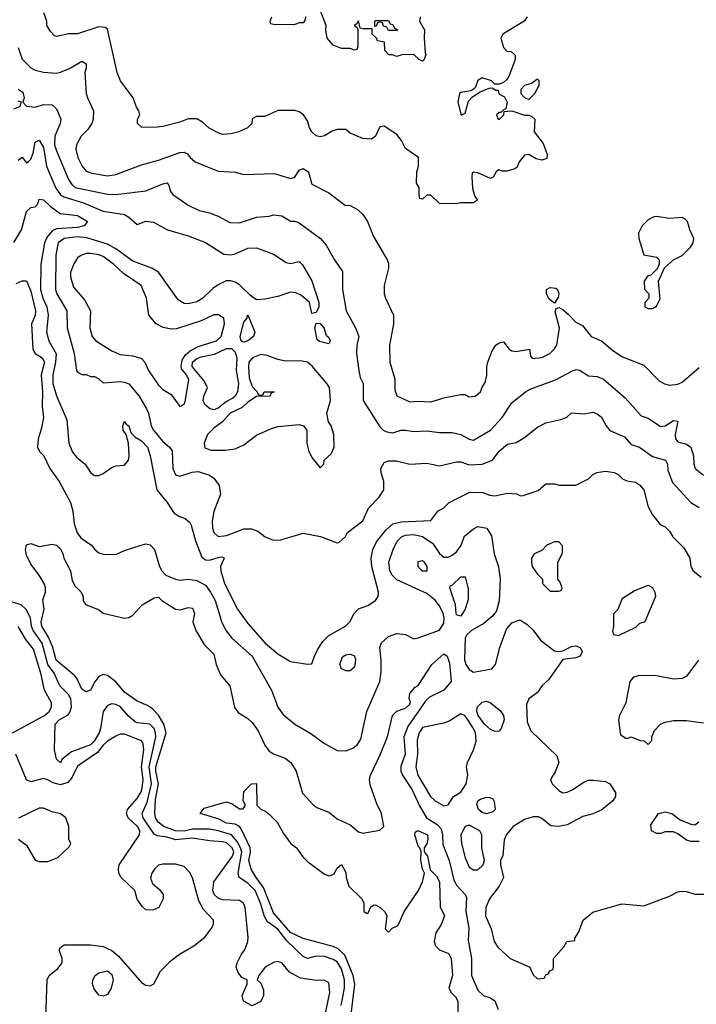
# Model space of a CAD drawing. Header units: inches. Extents: x 2348341 to 2479810, y 460419 to 613669.
# Tile 29 of 256: x 2380838 to 2384016, y 482235 to 486857. Entities that reach past the tile are written whole.
import ezdxf

# ---------------------------------------------------------------- set-up
doc = ezdxf.new("R2010")
doc.units = ezdxf.units.IN
doc.header["$MEASUREMENT"] = 0
doc.layers.add('C3488', color=7, linetype='Continuous')

msp = doc.modelspace()

# ---------------------------------------------------------------- linework, layer by layer
at = {"layer": 'C3488', "color": 2}
for points, elevation in [([(2382719, 486870), (2382715.3, 486850), (2382739, 486810), (2382737.2, 486770), (2382742, 486702), (2382746, 486694), (2382738, 486670), (2382730, 486662), (2382714, 486670), (2382690, 486694), (2382632.7, 486692.7), (2382610, 486684.7), (2382588, 486692), (2382572, 486692), (2382552.7, 486712.7), (2382552, 486752), (2382518, 486758), (2382514, 486770), (2382494, 486790), (2382494, 486814), (2382450, 486814), (2382438, 486818), (2382430, 486852), (2382422, 486838), (2382408.7, 486830), (2382422, 486822), (2382426, 486810), (2382426, 486730), (2382422, 486718), (2382410, 486714), (2382390, 486722), (2382350, 486722), (2382310, 486738), (2382282.8, 486770), (2382276, 486810), (2382278, 486830), (2382246.8, 486910)], 134), ([(2383222, 486870), (2383208, 486850), (2383108, 486790), (2383098, 486770), (2383110, 486726), (2383126, 486710), (2383147.3, 486707.3), (2383166, 486690), (2383166, 486670), (2383135.3, 486590), (2383124.7, 486575.3), (2383110, 486562), (2383090, 486554), (2383070, 486554), (2383054, 486570), (2383010, 486584.7), (2382990, 486572), (2382979, 486541), (2382969.1, 486530.9), (2382956.4, 486523.6), (2382910, 486514.8), (2382904, 486510), (2382895.3, 486470), (2382911.3, 486408.7), (2382930, 486418), (2382946, 486474), (2382964.7, 486495.3), (2383001, 486519), (2383043.6, 486536.4), (2383058, 486538), (2383074, 486526), (2383086, 486526), (2383088.9, 486508.9), (2383114.6, 486494.6), (2383128, 486470), (2383122, 486438), (2383110, 486434), (2383098, 486422), (2383090, 486422), (2383078, 486410), (2383086, 486390), (2383090, 486388), (2383112, 486410), (2383114, 486426), (2383131.6, 486428.4), (2383150, 486428.7), (2383210, 486408.7), (2383230, 486408.7), (2383243.1, 486403.1), (2383258, 486390), (2383255.3, 486330), (2383296.4, 486276.4), (2383316.4, 486223.6), (2383314.6, 486205.4), (2383290, 486198), (2383263.5, 486203.5), (2383230, 486224.7), (2383210, 486221), (2383184, 486190), (2383174.6, 486165.4), (2383163.1, 486156.9), (2383126.4, 486146.4), (2383106, 486146), (2383088.4, 486151.6), (2383076.4, 486143.6), (2383062, 486118), (2383050, 486111.3), (2382990, 486138.8), (2382970, 486142), (2382963.1, 486136.9), (2382961.2, 486118.8), (2382965.6, 486065.6), (2382974, 486030), (2382988, 486010), (2382970, 485998), (2382910, 485998), (2382890, 485992), (2382810, 485994), (2382770, 486034), (2382750, 486034), (2382730, 486014), (2382718, 486018), (2382714, 486030), (2382714, 486070), (2382702, 486090), (2382703.6, 486143.6), (2382712, 486170), (2382711.3, 486210), (2382650, 486252), (2382631, 486290), (2382610, 486318), (2382550, 486358), (2382530, 486354), (2382508.7, 486310), (2382490, 486296), (2382450, 486298.8), (2382390, 486324.7), (2382370, 486342), (2382330, 486342), (2382305.6, 486334.4), (2382270, 486311.3), (2382250, 486306.8), (2382230, 486311.3), (2382210, 486331.3), (2382198.8, 486350), (2382190, 486382), (2382170.7, 486410.7), (2382150, 486424.7), (2382130, 486431.3), (2382050, 486431.3), (2381990, 486402), (2381950, 486402), (2381930, 486392), (2381928, 486370), (2381908, 486350), (2381868, 486330), (2381830, 486320.7), (2381790, 486318.8), (2381770, 486326), (2381727.9, 486347.9), (2381696.9, 486376.9), (2381670, 486392), (2381630, 486391.3), (2381590, 486376), (2381510, 486356), (2381470, 486351.3), (2381410, 486352), (2381392, 486370), (2381392, 486390), (2381402, 486410), (2381398, 486430), (2381387.1, 486447.1), (2381370.9, 486490.9), (2381311.3, 486570), (2381296, 486610), (2381250, 486812), (2381241, 486821), (2381210, 486823), (2381110, 486791), (2381069.1, 486790.9), (2381010, 486778), (2381002, 486782), (2380982, 486802), (2380966, 486830), (2380964.7, 486850), (2380951.3, 486890)], 130), ([(2382182, 486870), (2382175.3, 486850), (2382170, 486842), (2382150, 486842), (2382127.3, 486832.7), (2382030, 486834), (2382018, 486838), (2382014, 486850), (2382022, 486870)], 134), ([(2380830, 486726.8), (2380850, 486671.3), (2380890, 486631.3), (2380910, 486621), (2380950, 486611), (2381010, 486606.8), (2381030, 486611), (2381072.1, 486627.9), (2381130, 486662.8), (2381150.6, 486650), (2381150.4, 486629.6), (2381144, 486610), (2381150.8, 486510), (2381156, 486490), (2381184.7, 486430), (2381182.8, 486390), (2381177.3, 486370), (2381158, 486342), (2381127.3, 486310), (2381104, 486270), (2381102, 486250), (2381110.7, 486210), (2381130.8, 486170), (2381150, 486146.8), (2381176.8, 486136.8), (2381250, 486124.9), (2381290, 486130.7), (2381410, 486176.3), (2381490, 486197.3), (2381590, 486234), (2381610, 486236), (2381626.8, 486226.8), (2381638, 486210), (2381662, 486190), (2381770, 486146), (2381850, 486141), (2381891.1, 486131.1), (2382034.4, 486134.4), (2382110, 486111), (2382130, 486118), (2382150, 486150.8), (2382170, 486158), (2382190, 486146.8), (2382196.2, 486136.2), (2382210, 486084.7), (2382290, 486044.7), (2382367.1, 485987.1), (2382390, 485984.7), (2382425.4, 485965.4), (2382450, 485942), (2382471.3, 485910), (2382499.8, 485839.8), (2382564.7, 485730), (2382570, 485714), (2382571, 485690), (2382550.7, 485610), (2382550.7, 485570.7), (2382556, 485550), (2382594, 485470), (2382593.4, 485430), (2382574.8, 485330), (2382576, 485250), (2382600.7, 485170), (2382599.8, 485119.8), (2382610, 485092), (2382670, 485062.8), (2382710, 485066.8), (2382770, 485064), (2382836.2, 485083.8), (2382910, 485097.3), (2382930, 485097.3), (2382950, 485086), (2382978, 485090), (2383002, 485110), (2383010, 485132), (2383025.2, 485154.8), (2383032.5, 485187.5), (2383032.5, 485227.5), (2383037.2, 485250), (2383057.2, 485302.8), (2383075.3, 485330), (2383090, 485341), (2383110, 485344.7), (2383138, 485310), (2383150, 485302.8), (2383170, 485298.8), (2383232, 485310), (2383238, 485278), (2383247.1, 485267.1), (2383290, 485271), (2383328.7, 485290), (2383349, 485310), (2383361.2, 485330), (2383374, 485410), (2383353.6, 485486.4), (2383358, 485502), (2383370, 485506), (2383390, 485496.3), (2383415.1, 485475.1), (2383450, 485438), (2383482, 485422), (2383522, 485370), (2383571.3, 485350), (2383624.5, 485304.5), (2383670, 485274.8), (2383770, 485236), (2383841.4, 485161.4), (2383867.1, 485147.1), (2383890, 485141), (2383930, 485146.8), (2383950, 485156), (2384030, 485224.7)], 126), ([(2380830, 486530.6), (2380850, 486518.8), (2380854.9, 486510), (2380858.8, 486490), (2380852, 486470), (2380870, 486452), (2380910, 486446.8), (2380950, 486458.8), (2380990, 486458), (2381010, 486438), (2381030.8, 486390), (2381027.3, 486370), (2381003.1, 486310), (2381002, 486270), (2381010, 486241), (2381067.5, 486107.5), (2381083, 486083), (2381098.8, 486070), (2381250, 486037.6), (2381290, 486036.4), (2381430, 486054), (2381510, 486087.3), (2381530, 486090.8), (2381538.5, 486078.5), (2381546.8, 486050), (2381556.8, 486036.8), (2381630, 485986), (2381681.4, 485961.4), (2381730, 485950.8), (2381770, 485934.8), (2381825.2, 485905.2), (2381870, 485904), (2381950, 485930.8), (2382010, 485934.8), (2382030, 485941), (2382070, 485936), (2382110, 485911), (2382130, 485912), (2382146.4, 485906.4), (2382250.5, 485830.5), (2382278, 485798), (2382316, 485730), (2382354.4, 485674.4), (2382354.8, 485590), (2382370.8, 485490), (2382416, 485410), (2382430.7, 485370.7), (2382422, 485330), (2382420.5, 485290), (2382430.6, 485210.6), (2382438, 485178), (2382452, 485150), (2382452, 485070), (2382530, 484946), (2382546, 484930), (2382562, 484922), (2382590, 484918), (2382630, 484930.4), (2382650, 484930.5), (2382690, 484924), (2382750, 484926.8), (2382810, 484919.1), (2382870, 484919.1), (2382910, 484910.5), (2382950, 484887.3), (2382970, 484884), (2383050, 484930.5), (2383103.7, 484990), (2383150, 485058), (2383214, 485110), (2383236.6, 485123.4), (2383354.2, 485165.8), (2383438, 485210), (2383454.4, 485214.4), (2383470.8, 485210.8), (2383510, 485184.7), (2383550, 485182.8), (2383581, 485170), (2383682, 485082), (2383758, 484998), (2383790, 484986), (2383848.1, 484948.1), (2383870, 484951), (2383910, 484976), (2383930, 484972), (2383917.3, 484910), (2383918.8, 484890), (2383930, 484876), (2383970, 484864), (2383990.3, 484850.4), (2384003.8, 484810), (2384004.9, 484770), (2384011, 484750), (2384050, 484718.8)], 122), ([(2380810, 486438), (2380838, 486450), (2380846, 486470), (2380830, 486475.3)], 122), ([(2380830, 486198), (2380850, 486212), (2380870, 486184.7), (2380878, 486190), (2380890, 486202), (2380900.9, 486230), (2380910, 486282), (2380930, 486291), (2380950, 486258), (2380963.1, 486170), (2381005.7, 486070), (2381030, 486035.5), (2381045.2, 486025.3), (2381137.2, 485997.2), (2381230, 485958.4), (2381330, 485942), (2381350.5, 485930.5), (2381390, 485896), (2381430, 485911), (2381466.4, 485906.4), (2381532, 485870), (2381630, 485842), (2381710.5, 485810.5), (2381796.8, 485756.8), (2381830, 485754), (2381850, 485757.3), (2381910, 485784), (2381950, 485786), (2382030, 485756), (2382090, 485718), (2382110, 485712), (2382150, 485722), (2382166.4, 485706.4), (2382210, 485632), (2382242.8, 485530), (2382242.8, 485510), (2382230, 485482), (2382210, 485478), (2382199, 485530), (2382162.4, 485562.4), (2382135.6, 485575.6), (2382110, 485578.4), (2382050, 485558), (2381990, 485545.1), (2381950, 485542), (2381922.4, 485562.4), (2381870, 485612.7), (2381850, 485625.2), (2381828.1, 485631.9), (2381808, 485632), (2381770, 485613.2), (2381744.9, 485595.1), (2381698.8, 485550), (2381670, 485532.3), (2381630, 485523.7), (2381610, 485525.2), (2381582, 485542), (2381490, 485671.5), (2381459.3, 485690), (2381370, 485724.2), (2381290, 485781.6), (2381250, 485804.2), (2381153.6, 485833.6), (2381110, 485837.7), (2381046.8, 485830), (2381018.8, 485810), (2381016.3, 485803.7), (2381008.2, 485751.8), (2381006.4, 485590), (2381012.7, 485570), (2381059.3, 485490), (2381061.6, 485410), (2381093.4, 485290), (2381104.7, 485210), (2381110, 485202), (2381130, 485192), (2381150, 485192), (2381170, 485182), (2381190, 485182), (2381210, 485172), (2381230, 485152), (2381310, 485158), (2381330, 485156.3), (2381350, 485147.3), (2381399.1, 485090), (2381433.4, 485030), (2381443, 485010), (2381454.9, 484950), (2381466, 484930), (2381510, 484876.3), (2381541, 484850), (2381553.4, 484833.4), (2381557.3, 484750), (2381570, 484721), (2381590, 484714.8), (2381647.5, 484732.5), (2381675.9, 484735.9), (2381730, 484718.8), (2381750, 484704.7), (2381774.8, 484670), (2381780.7, 484630), (2381750, 484548), (2381742.5, 484502.5), (2381744, 484470), (2381750.5, 484450.5), (2381770, 484430.8), (2381810, 484435.5), (2381890, 484467), (2381926.6, 484466.6), (2381955.8, 484455.8), (2381991.3, 484430), (2382030, 484413.4), (2382064.1, 484415.9), (2382170, 484446.8), (2382250.9, 484430.9), (2382330, 484402), (2382336.4, 484403.6), (2382368.4, 484431.6), (2382378, 484450), (2382450, 484504.7), (2382476.5, 484563.5), (2382525.6, 484614.4), (2382548.7, 484650), (2382548.7, 484690), (2382535.3, 484730), (2382534, 484750), (2382550, 484778), (2382570, 484786), (2382606.4, 484786.4), (2382670, 484770.8), (2382750, 484774.8), (2382810, 484762.8), (2382890, 484781), (2382910, 484781), (2382950, 484767.3), (2383010, 484770.7), (2383059, 484790), (2383090, 484831.3), (2383130, 484864.7), (2383170, 484872), (2383210, 484896), (2383270, 484944.7), (2383310, 484964.7), (2383380.2, 484979.8), (2383408.9, 484991.1), (2383430, 485011), (2383490, 485007.3), (2383530, 485014), (2383550, 485007.7), (2383571.7, 484991.7), (2383593, 484950), (2383610, 484928), (2383678.5, 484898.5), (2383710, 484862.8), (2383750, 484850.5), (2383810, 484806), (2383871, 484790), (2383880.7, 484770), (2383882, 484742), (2383905.2, 484685.2), (2383990.5, 484590.5), (2384030, 484567.7)], 118), ([(2380810, 485810.5), (2380846, 485870), (2380870, 485957.3), (2380890, 485976), (2380910, 485978), (2380922, 485990), (2380930, 486014), (2380950, 486012), (2380981.7, 485981.7), (2381027.9, 485947.9), (2381110, 485938), (2381156, 485910), (2381141, 485890), (2381132.7, 485887.3), (2381110, 485882), (2381010, 485875.4), (2380990, 485865.6), (2380965.7, 485834.3), (2380953.6, 485810), (2380936.5, 485710), (2380936.1, 485590), (2380946.7, 485550), (2380964.9, 485510), (2380972.2, 485470), (2380963.1, 485390), (2380974.9, 485350), (2381008.9, 485288.9), (2381006.7, 485250), (2380993.4, 485190), (2380994, 485150), (2381010, 485091.3), (2381058.5, 484978.5), (2381068, 484870), (2381086.4, 484826.4), (2381104.1, 484804.1), (2381146, 484770), (2381170.9, 484730.9), (2381190, 484718), (2381210, 484718), (2381230, 484726.8), (2381266.8, 484753.2), (2381290, 484762.8), (2381330, 484766), (2381348.7, 484790), (2381352.7, 484810), (2381349, 484870), (2381338, 484910), (2381324, 484930), (2381322, 484950), (2381330, 484971.3), (2381338, 484958), (2381350, 484951.3), (2381359.6, 484919.6), (2381378.8, 484898.8), (2381410, 484880.7), (2381438, 484850), (2381450.5, 484810), (2381482, 484650), (2381530, 484590.8), (2381561.4, 484541.4), (2381586, 484526), (2381615.1, 484515.1), (2381636.4, 484496.4), (2381643.8, 484483.8), (2381663.1, 484410), (2381694, 484334), (2381710, 484321.6), (2381730, 484319.3), (2381774.4, 484334.4), (2381790, 484336), (2381798, 484330), (2381780.7, 484290), (2381782, 484270), (2381799.3, 484210), (2381860.5, 484090), (2381910, 484022.8), (2381991, 483930), (2382050, 483881), (2382110, 483844.7), (2382190, 483832), (2382210, 483834), (2382222, 483870), (2382238.6, 483901.4), (2382262, 483938), (2382290, 483966), (2382368.7, 484010), (2382388.7, 484030), (2382408.7, 484070), (2382430, 484091.3), (2382472.9, 484107.1), (2382508.7, 484130), (2382522, 484150), (2382524, 484170), (2382491.8, 484290), (2382489.6, 484330), (2382496.2, 484370), (2382514.5, 484405.5), (2382558.6, 484461.4), (2382590, 484490.6), (2382630, 484500.4), (2382770, 484506), (2382802, 484550), (2382830, 484566), (2382855.3, 484590), (2382950, 484637.3), (2383010, 484638.8), (2383044.9, 484624.9), (2383070, 484621.6), (2383130, 484634.8), (2383171.1, 484631.1), (2383190, 484622), (2383203.6, 484623.6), (2383272.9, 484647.1), (2383310, 484678), (2383350, 484678), (2383371.6, 484671.6), (2383450, 484672), (2383510, 484702), (2383530, 484722), (2383548.9, 484731.1), (2383590, 484738), (2383630, 484731.3), (2383650, 484722), (2383670, 484702), (2383690, 484692), (2383730, 484686), (2383750, 484674), (2383770, 484650.7), (2383790.9, 484570.9), (2383810, 484532), (2383847.1, 484487.1), (2383870, 484476), (2383890, 484456), (2383906, 484430), (2383958, 484378), (2383986, 484330), (2383991.3, 484290), (2384001, 484270), (2384039.8, 484239.8)], 114), ([(2380821.2, 485618.8), (2380850, 485632), (2380870, 485631.3), (2380890, 485582), (2380912.2, 485490), (2380910, 485468.7), (2380893, 485430), (2380899.1, 485310), (2380910.8, 485290), (2380942.8, 485270), (2380954, 485250), (2380938, 485190), (2380944.6, 485110), (2380942.8, 485042.8), (2380950.4, 484989.6), (2380940.5, 484939.5), (2380924, 484890), (2380921, 484850), (2380931.3, 484830), (2380950.5, 484810.5), (2380979.1, 484750), (2381023, 484690), (2381077.1, 484590), (2381088.2, 484550), (2381093.4, 484490), (2381108.3, 484448.3), (2381125.1, 484425.1), (2381174.8, 484390), (2381191, 484370), (2381210, 484354.8), (2381230, 484347.7), (2381290, 484346), (2381330, 484366), (2381408.9, 484391.1), (2381430, 484396), (2381450, 484392), (2381470.7, 484370.7), (2381494, 484290), (2381504.9, 484270), (2381524.9, 484250), (2381569, 484231), (2381590, 484226.8), (2381630, 484231.3), (2381670, 484224.9), (2381710, 484202), (2381734.9, 484170), (2381756.4, 484130), (2381788, 484028), (2381807.9, 483987.9), (2381833.7, 483953.7), (2381930.5, 483870), (2382021, 483710), (2382050.8, 483630), (2382075.9, 483595.9), (2382130, 483550.8), (2382205.8, 483505.8), (2382270, 483458.8), (2382330, 483426), (2382370, 483424.7), (2382403.1, 483436.9), (2382424.7, 483455.3), (2382440.2, 483479.8), (2382469, 483610), (2382529.2, 483750), (2382535.5, 483795.5), (2382536, 483850), (2382529, 483910), (2382535.3, 483930), (2382570, 483961), (2382610, 483976), (2382650, 483971), (2382690, 483951.3), (2382710, 483956), (2382810, 483990.8), (2382830, 484024.7), (2382831.5, 484050), (2382827, 484070), (2382810, 484105.2), (2382790, 484131.8), (2382750, 484162.9), (2382610, 484227), (2382587, 484250), (2382577, 484270), (2382572, 484310), (2382591.8, 484370), (2382611.2, 484408.8), (2382631.1, 484428.9), (2382650, 484438), (2382690, 484440.3), (2382730, 484430.3), (2382778, 484398), (2382810, 484351), (2382830, 484334.8), (2382850, 484334.8), (2382870, 484342.8), (2382890, 484358.8), (2382910, 484387.3), (2382927.5, 484432.5), (2382970, 484466.8), (2382990, 484478), (2383032, 484470), (2383054.8, 484434.8), (2383066.8, 484350), (2383087.9, 484287.9), (2383095.5, 484230), (2383090.5, 484129.5), (2383078, 484082), (2383061.1, 484058.9), (2383017.6, 484022.4), (2382961, 483990), (2382938.8, 483970), (2382930, 483955.3), (2382928, 483852), (2382934, 483830), (2382950, 483806.8), (2382970, 483794.8), (2383055.3, 483810), (2383073.2, 483830), (2383093.2, 483910), (2383124.1, 483995.9), (2383150, 484026), (2383182, 484038), (2383190, 484038.8), (2383219.9, 484019.9), (2383250, 483990.8), (2383285.1, 483945.1), (2383350, 483894.8), (2383370, 483890.7), (2383390, 483894), (2383430, 483915.3), (2383450, 483917.6), (2383470.4, 483910.4), (2383480.7, 483890), (2383471, 483870), (2383450, 483861.6), (2383390, 483854), (2383322, 483758), (2383291, 483730), (2383270, 483699), (2383230, 483668.7), (2383218, 483642), (2383221.1, 483561.1), (2383238.5, 483518.5), (2383361, 483401), (2383370.8, 483370), (2383353.4, 483326.6), (2383331, 483290), (2383338.8, 483270), (2383370, 483238.8), (2383390, 483227.7), (2383410, 483230.8), (2383437, 483243), (2383490, 483278.8), (2383510, 483286.8), (2383530, 483286.8), (2383590, 483280.7), (2383610, 483270.7), (2383636, 483230), (2383636, 483210), (2383624, 483190), (2383572.1, 483147.9), (2383530.4, 483129.6), (2383483.4, 483116.6), (2383410, 483077), (2383369.5, 483069.5), (2383332.5, 483072.5), (2383290, 483108), (2383274.6, 483114.6), (2383250, 483115.3), (2383210, 483102.7), (2383156, 483070), (2383122.8, 483030), (2383114, 483006), (2383107.1, 482932.9), (2383096, 482910), (2383096, 482890), (2383111, 482830), (2383091, 482790), (2383044.9, 482730), (2383028.2, 482690), (2383026.4, 482650), (2383053.4, 482590), (2383067.3, 482530), (2383083.4, 482503.4), (2383142, 482450), (2383234, 482410), (2383250, 482374), (2383270, 482354), (2383302, 482358), (2383310, 482374), (2383322, 482378), (2383327.3, 482392.7), (2383342, 482398), (2383346, 482410), (2383346, 482450), (2383394.6, 482505.4), (2383408, 482530), (2383446, 482534), (2383446, 482546), (2383464.7, 482575.3), (2383485.2, 482630), (2383530, 482666.8), (2383667.1, 482707.1), (2383770, 482698), (2383890, 482742.8), (2383930, 482762.8), (2383945.4, 482765.4), (2383970, 482764.7), (2384010, 482751.3), (2384090, 482752)], 110), ([(2382348.2, 482230), (2382364.4, 482310), (2382364, 482350), (2382350, 482400.9), (2382330, 482434), (2382310, 482445.6), (2382270, 482458.7), (2382230, 482460.7), (2382190, 482449.3), (2382170, 482459.3), (2382093.1, 482533.1), (2382050, 482588), (2382001.4, 482621.4), (2381987.4, 482647.4), (2381969.7, 482710), (2381944, 482770), (2381910, 482804.2), (2381869, 482830), (2381863.7, 482850), (2381880.7, 482950), (2381875.3, 482970), (2381859.2, 482999.2), (2381833.3, 483030), (2381770, 483049.8), (2381730, 483056.4), (2381650, 483056.5), (2381610, 483048.2), (2381570, 483048.9), (2381515.1, 483070), (2381488, 483090), (2381476.3, 483110), (2381473, 483130), (2381476.4, 483196.4), (2381489.8, 483270), (2381477, 483330), (2381477.3, 483350), (2381526.2, 483510), (2381515.1, 483550), (2381490, 483591.8), (2381462, 483622), (2381438, 483638), (2381390, 483657.6), (2381330, 483700.5), (2381290, 483749.5), (2381250, 483779.3), (2381230, 483784), (2381210, 483774), (2381190.6, 483749.4), (2381170, 483709), (2381150, 483701.2), (2381130, 483714), (2381106.6, 483766.6), (2381097.5, 483777.5), (2381009.8, 483849.8), (2380993.3, 483910), (2380974.9, 483954.9), (2380941.3, 484010), (2380938.9, 484030), (2380952.7, 484090), (2380946.8, 484133.2), (2380959, 484170), (2380959, 484190), (2380953.2, 484210), (2380929.2, 484250), (2380890, 484301.2), (2380870, 484344), (2380865.1, 484370), (2380870, 484391.3), (2380890, 484398.8), (2380930, 484384), (2380990, 484394.8), (2381011, 484390), (2381030.8, 484370), (2381041, 484350), (2381044.7, 484330), (2381076.3, 484270), (2381084.1, 484224.1), (2381098.4, 484198.4), (2381126.8, 484170), (2381136, 484150), (2381136, 484130), (2381141.4, 484121.4), (2381150.7, 484110.7), (2381208.3, 484088.3), (2381230.4, 484070.4), (2381330, 484047.3), (2381350, 484050.6), (2381370, 484061), (2381413.2, 484110), (2381470, 484142.8), (2381490, 484146), (2381506, 484130), (2381570, 484090.7), (2381592.7, 484087.3), (2381630, 484097.3), (2381650, 484094.8), (2381658.8, 484070), (2381651.3, 484030), (2381664.7, 483990), (2381704.5, 483924.5), (2381750, 483878), (2381760.4, 483830), (2381781.8, 483781.8), (2381824.9, 483730), (2381847.3, 483630), (2381864.9, 483604.9), (2381910, 483577.3), (2381930, 483557.3), (2381958, 483518), (2381990, 483451), (2382010, 483424), (2382030, 483410.7), (2382084.7, 483390), (2382111, 483370), (2382136, 483330), (2382166.4, 483226.4), (2382218, 483170), (2382237.3, 483157.3), (2382290, 483137.3), (2382330, 483106), (2382390, 483078), (2382430, 483044.7), (2382450, 483038), (2382530, 483052), (2382548, 483070), (2382538, 483130), (2382516.2, 483176.2), (2382484.5, 483264.5), (2382480.9, 483290), (2382485.1, 483310), (2382530, 483402.8), (2382565.6, 483490), (2382589.3, 483590), (2382610, 483611.3), (2382650, 483624.7), (2382670, 483644.7), (2382673.6, 483653.6), (2382668, 483670), (2382670, 483694), (2382696.4, 483723.6), (2382710, 483732), (2382774, 483830), (2382830, 483880.7), (2382846, 483870), (2382856.9, 483836.9), (2382864.7, 483750), (2382830.2, 483709.7), (2382763.7, 483676.3), (2382743.4, 483656.6), (2382661.1, 483538.9), (2382643.1, 483490), (2382648.7, 483410), (2382628.2, 483351.8), (2382628.9, 483330), (2382636.5, 483310), (2382681.7, 483241.7), (2382714.6, 483170), (2382748.8, 483110), (2382799.2, 483079.2), (2382818, 483058), (2382824.2, 483030), (2382825.9, 482985.8), (2382855.8, 482910), (2382878, 482818), (2382892, 482792), (2382931, 482750), (2382936.8, 482736.8), (2382933.4, 482670), (2382947.9, 482592.1), (2382944.5, 482535.5), (2382960.7, 482450), (2382960.7, 482370), (2382990, 482302), (2383016.9, 482276.9), (2383050, 482264.7), (2383070, 482251.3), (2383086, 482210)], 106), ([(2382269.4, 482170), (2382294, 482290), (2382290, 482335.3), (2382268.9, 482348.9), (2382230, 482346.6), (2382157.6, 482357.6), (2382105.1, 482385.1), (2382070, 482429), (2382050, 482436), (2382032.9, 482432.9), (2381991, 482410), (2381962, 482370), (2381954, 482350), (2381970, 482334), (2381983.6, 482303.6), (2381983.6, 482276.4), (2381971.1, 482248.9), (2381930, 482228), (2381888.7, 482250), (2381883.1, 482276.9), (2381906, 482330), (2381906, 482350), (2381881.2, 482361.2), (2381864.7, 482384.7), (2381855.3, 482410), (2381859, 482430), (2381879.3, 482470), (2381895.1, 482490), (2381909.6, 482530), (2381911.8, 482550), (2381897, 482690), (2381889.5, 482709.5), (2381870, 482722.7), (2381790, 482725.6), (2381770, 482733.6), (2381751.8, 482750), (2381744.7, 482770), (2381749.8, 482810.2), (2381838.3, 482930), (2381843.1, 482950), (2381836, 482970), (2381810, 482993.7), (2381790, 482998.3), (2381730, 483001.6), (2381650, 483015.1), (2381570, 483007.6), (2381530, 483019.7), (2381485.1, 483025.1), (2381470, 483034), (2381417.3, 483110), (2381413.7, 483130), (2381436.1, 483183.9), (2381457, 483270), (2381445.8, 483350), (2381476.8, 483490), (2381476.4, 483510), (2381469.6, 483530), (2381449.7, 483549.7), (2381390, 483555.6), (2381380.7, 483560.7), (2381348.4, 483588.4), (2381310, 483632.3), (2381290, 483642.7), (2381270, 483645.2), (2381250, 483637.2), (2381230.7, 483610), (2381217.6, 483530), (2381210.4, 483510), (2381187.2, 483470), (2381170, 483452.8), (2381080.5, 483419.5), (2381036.3, 483383.7), (2381030, 483368), (2381010, 483386), (2381001.2, 483430), (2381005.1, 483550), (2381023.7, 483570), (2381065.6, 483594.4), (2381073.4, 483606.6), (2381080.7, 483630), (2381077.4, 483670), (2381067.6, 483690), (2381026, 483730), (2381000.5, 483790), (2380969.8, 483830), (2380942.8, 483930), (2380900.4, 483990), (2380893.1, 484010), (2380887.8, 484050), (2380868.1, 484088.1), (2380844, 484110), (2380778, 484130)], 110), ([(2380770, 483490.4), (2380955.1, 483590), (2380977, 483610), (2380987, 483630), (2380986.6, 483650), (2380954.5, 483710), (2380937.6, 483790), (2380902.3, 483902.3), (2380867, 483947), (2380830, 484009.3)], 114), ([(2384026, 483850), (2383970, 483775.3), (2383950, 483764), (2383910, 483761.2), (2383830, 483777.2), (2383750, 483779), (2383722, 483770), (2383704.7, 483750), (2383686, 483650), (2383656, 483590), (2383651, 483570), (2383658, 483510), (2383661, 483501), (2383683.6, 483483.6), (2383696.4, 483483.6), (2383711.1, 483491.1), (2383752.7, 483472.7), (2383771.6, 483471.6), (2383790, 483454), (2383807.3, 483472.7), (2383808, 483490), (2383820.2, 483519.8), (2383848.7, 483550), (2383870, 483558.8), (2383910, 483567.3), (2383970, 483566.8), (2384050, 483556)], 114), ([(2380960.9, 482170), (2380966.6, 482350), (2380976, 482370), (2381017.6, 482402.4), (2381037.2, 482430), (2381037.2, 482450), (2381024, 482490), (2381030, 482502), (2381046.6, 482513.4), (2381090, 482514.8), (2381170, 482514.8), (2381230, 482506), (2381270, 482487.3), (2381301.3, 482461.3), (2381410, 482338), (2381430, 482324.7), (2381450, 482322), (2381468.4, 482331.6), (2381499, 482390), (2381550, 482441), (2381588.7, 482470), (2381655.3, 482510), (2381708, 482550), (2381738, 482590), (2381748, 482610), (2381748, 482630), (2381700.7, 482680.7), (2381680.1, 482720.1), (2381649.4, 482829.4), (2381635.5, 482855.5), (2381610, 482882), (2381570, 482893.2), (2381510, 482893.2), (2381490, 482888.7), (2381471.3, 482870), (2381458, 482850), (2381452.7, 482827.3), (2381462, 482802), (2381494.4, 482774.4), (2381511.3, 482750), (2381511.3, 482730), (2381492, 482690), (2381463.6, 482676.4), (2381430, 482678), (2381413.6, 482693.6), (2381389.3, 482729.3), (2381378, 482770), (2381314, 482830), (2381304, 482850), (2381301.2, 482870), (2381305.2, 482890), (2381400.7, 483030), (2381401.6, 483050), (2381391.2, 483070), (2381348, 483110), (2381339, 483130), (2381344, 483150), (2381390, 483200.7), (2381407.6, 483230), (2381413.7, 483250), (2381418, 483290), (2381410.8, 483350), (2381420.5, 483430), (2381417.1, 483457.1), (2381410, 483472.3), (2381330, 483503.6), (2381310, 483503.6), (2381290, 483494), (2381250, 483469.5), (2381228.5, 483450), (2381203.4, 483416.6), (2381110, 483352.7), (2381082, 483298), (2381063.7, 483276.3), (2381030, 483266), (2380994.9, 483274.9), (2380970, 483289.5), (2380950, 483295.1), (2380890, 483279.3), (2380870, 483288.7), (2380819, 483410)], 114), ([(2382386.2, 482110), (2382412.3, 482330), (2382404.5, 482370), (2382365.1, 482465.1), (2382334.5, 482494.6), (2382310, 482506.2), (2382170, 482543.6), (2382110, 482571.6), (2382030, 482665.1), (2381983.7, 482783.7), (2381948.4, 482830), (2381925.4, 482870), (2381914.7, 482910), (2381922, 482950), (2381920.5, 482970), (2381878.8, 483058.8), (2381869.7, 483069.7), (2381850, 483080.7), (2381810, 483086), (2381770, 483105.6), (2381686, 483130), (2381704.7, 483155.3), (2381810, 483184.7), (2381836, 483176), (2381870, 483152), (2381887.3, 483152.7), (2381898, 483170), (2381888, 483190), (2381890, 483234), (2381926, 483270), (2381950, 483272), (2381952, 483170), (2381972, 483150), (2381990, 483142.8), (2382010, 483126.8), (2382047.3, 483090), (2382077, 483037), (2382110, 482990.8), (2382138, 482970), (2382167.5, 482927.5), (2382190, 482904.7), (2382270, 482846), (2382290, 482838), (2382313.6, 482846.4), (2382330, 482874), (2382350, 482891.3), (2382370, 482854), (2382371.3, 482830), (2382384.7, 482790), (2382444.7, 482730), (2382454, 482710), (2382454, 482670), (2382470, 482662), (2382475.3, 482664.7), (2382487.3, 482692.7), (2382500.4, 482699.6), (2382510, 482702), (2382531.3, 482690), (2382551.3, 482670), (2382562, 482650), (2382554, 482590), (2382570, 482574), (2382587.3, 482592.7), (2382610, 482602), (2382618, 482610), (2382644, 482670), (2382711.5, 482768.5), (2382729.4, 482810), (2382739, 482850), (2382729.5, 482869.5), (2382722.7, 482910), (2382724, 482950), (2382718, 482970), (2382710, 482978), (2382694, 483030), (2382696.4, 483043.6), (2382708.4, 483051.6), (2382753.4, 483030), (2382755.5, 483010), (2382750, 482988), (2382738, 482970), (2382738, 482950), (2382754, 482930), (2382766.4, 482866.4), (2382796.2, 482836.2), (2382810.3, 482810.3), (2382813.2, 482693.2), (2382834, 482650), (2382818, 482610), (2382793.4, 482570), (2382784.9, 482530), (2382791, 482510), (2382810, 482491), (2382853, 482473), (2382864, 482450), (2382870.4, 482370), (2382853.4, 482310), (2382864, 482290), (2382884.9, 482270), (2382896.4, 482250), (2382898.3, 482150)], 102), ([(2380832, 483010), (2380870, 482982), (2380910, 482912), (2380930, 482904.7), (2380970, 482904.7), (2381016.4, 482923.6), (2381070, 482974), (2381078, 482990), (2381068, 483010), (2381068, 483070), (2381055.3, 483110), (2381030, 483128.7), (2380990, 483138), (2380950, 483155.3), (2380930, 483155.3), (2380831.6, 483108.4)], 118), ([(2384030, 482999), (2383990, 482999), (2383970, 483006), (2383930, 483035.3), (2383910, 483044), (2383870, 483045.2), (2383850, 483037.2), (2383830, 483037.2), (2383806.6, 483050), (2383803.2, 483076.8), (2383838, 483130), (2383870, 483138.8), (2383902, 483130), (2383941, 483101), (2383990, 483081), (2384010, 483078), (2384029, 483091)], 110)]:
    msp.add_lwpolyline(points, dxfattribs=dict(at, elevation=elevation))
for points, elevation in [([(2382570, 486806), (2382562, 486822), (2382547.3, 486827.3), (2382542, 486842), (2382530, 486846), (2382518, 486842), (2382512.7, 486827.3), (2382506, 486826), (2382506, 486850), (2382510, 486854), (2382570, 486854), (2382578, 486838), (2382590, 486834), (2382598, 486818), (2382614, 486810), (2382610, 486806)], 134), ([(2383270, 486578), (2383242, 486558), (2383210, 486548), (2383192, 486530), (2383192, 486510), (2383210, 486492), (2383230, 486482), (2383258, 486510), (2383278, 486550), (2383278, 486570)], 130), ([(2383830, 485934), (2383814, 485930), (2383790, 485918), (2383762, 485890), (2383745.4, 485854.6), (2383746, 485830), (2383770, 485754), (2383830, 485742), (2383842, 485730), (2383842, 485710), (2383832.7, 485687.3), (2383802, 485658), (2383787.1, 485652.9), (2383772, 485630), (2383772.7, 485592.7), (2383794, 485570), (2383794, 485550), (2383774, 485530), (2383774, 485510), (2383790, 485502), (2383810, 485502), (2383830, 485512), (2383847.3, 485547.3), (2383838, 485630), (2383867.3, 485692.7), (2383908.7, 485730), (2383950, 485750.8), (2383989, 485790), (2384001.2, 485810), (2384004, 485830), (2383985.2, 485870), (2383975.3, 485910), (2383963.1, 485923.1), (2383950, 485928.7), (2383890, 485924)], 130), ([(2381170, 485759.6), (2381150, 485759.5), (2381124.7, 485750), (2381110, 485739), (2381090, 485708.7), (2381076.3, 485670), (2381076.3, 485650), (2381090, 485601), (2381142.5, 485542.5), (2381170.7, 485490.7), (2381166.8, 485410), (2381178.8, 485370), (2381196, 485350), (2381270, 485302), (2381310, 485284.9), (2381370, 485278.8), (2381410, 485266), (2381426, 485250), (2381442.8, 485210), (2381490, 485141), (2381510, 485121), (2381550, 485098), (2381590, 485042), (2381610, 485052), (2381615.1, 485064.9), (2381632.8, 485167.2), (2381622, 485190), (2381598.4, 485218.4), (2381595.6, 485230), (2381601.1, 485258.9), (2381616.2, 485283.8), (2381638, 485302), (2381676.9, 485323.1), (2381762, 485350), (2381784, 485370), (2381799.3, 485430), (2381796.2, 485456.2), (2381772.3, 485472.3), (2381750, 485472.3), (2381690, 485443.7), (2381574.6, 485405.4), (2381550, 485403.7), (2381511.8, 485411.8), (2381479, 485430), (2381444, 485470), (2381433.2, 485550), (2381408.7, 485610), (2381325.6, 485665.6), (2381278, 485710), (2381230, 485745.1), (2381210, 485753.3)], 122), ([(2383350, 485526), (2383325.6, 485545.6), (2383312.7, 485570), (2383313.2, 485590), (2383330, 485600.5), (2383356.2, 485596.2), (2383364, 485590), (2383370, 485572), (2383367.3, 485552.7)], 126), ([(2381890, 485342.7), (2381884.8, 485344.8), (2381879, 485350), (2381873.2, 485370), (2381890, 485438), (2381905.2, 485454.8), (2381910, 485471.3), (2381942.8, 485390), (2381936, 485370), (2381910, 485349.4)], 118), ([(2382290, 485335.3), (2382246.3, 485346.3), (2382234.6, 485354.6), (2382223.7, 485410), (2382230, 485432), (2382250, 485431), (2382266, 485410), (2382276.8, 485376.8), (2382290, 485364.7), (2382296.3, 485350)], 118), ([(2381750, 485026.3), (2381730, 485031.6), (2381707.6, 485050), (2381700.5, 485070), (2381702.4, 485090), (2381719.3, 485130), (2381717.5, 485137.5), (2381703.6, 485163.6), (2381648.5, 485228.5), (2381649.8, 485250), (2381670, 485266), (2381690, 485274.7), (2381752.3, 485287.7), (2381810, 485314), (2381833.5, 485313.5), (2381850, 485296), (2381857.4, 485270), (2381855.3, 485210), (2381866.3, 485150), (2381861.1, 485110), (2381850.4, 485090), (2381838.9, 485081.1), (2381810, 485065.1), (2381770, 485034)], 118), ([(2381970, 485285.6), (2381930.8, 485270), (2381914.9, 485250), (2381912.1, 485227.9), (2381916.2, 485176.2), (2381930, 485136), (2381954, 485110), (2381958, 485098), (2381970, 485094), (2381982, 485098), (2381986, 485110), (2381989.1, 485110.9), (2382034, 485110), (2382018, 485102), (2382014, 485090), (2382010.9, 485089.1), (2381950, 485088), (2381910, 485061.2), (2381883.4, 485036.6), (2381827.3, 485010), (2381790.7, 484970), (2381750, 484939.5), (2381720.7, 484910), (2381704.9, 484870), (2381708, 484848), (2381735.9, 484835.9), (2381803.2, 484836.8), (2381850, 484842.8), (2381890, 484861), (2381950, 484907.3), (2382021.2, 484938.8), (2382050, 484947.7), (2382150, 484957.3), (2382171.3, 484950), (2382186, 484930), (2382186.8, 484870), (2382194.4, 484834.4), (2382210, 484802), (2382250, 484754), (2382266, 484770), (2382268, 484790), (2382300.4, 484819.6), (2382315.3, 484850), (2382313.2, 484910), (2382301.2, 484950), (2382289.2, 484970), (2382281.2, 485010), (2382297.2, 485070), (2382293.2, 485130), (2382281.2, 485150), (2382212.3, 485230), (2382189.5, 485249.5), (2382155.6, 485255.6), (2382085.8, 485254.2), (2382050, 485261.6), (2382001, 485281)], 122), ([(2383370, 484406), (2383350, 484406), (2383314, 484390), (2383290, 484366), (2383254, 484350), (2383242, 484330), (2383242, 484310), (2383244.7, 484290), (2383270, 484254), (2383294, 484230), (2383294, 484210), (2383330, 484174), (2383370, 484174), (2383382, 484178), (2383386, 484190), (2383376.4, 484216.4), (2383366, 484230), (2383366, 484310), (2383387.3, 484352.7), (2383387.3, 484387.3)], 114), ([(2382750, 484268), (2382730, 484268.7), (2382710, 484288), (2382710, 484314), (2382730, 484318), (2382738, 484310), (2382750.8, 484290)], 106), ([(2382910, 484057.2), (2382890, 484064), (2382887.6, 484070), (2382884.5, 484110), (2382858, 484190), (2382860.4, 484199.6), (2382870, 484202), (2382910, 484242), (2382930, 484242), (2382944.9, 484184.9), (2382944.9, 484135.1), (2382931, 484090)], 106), ([(2383650, 483965.2), (2383628.7, 483970), (2383624.7, 483984.7), (2383629.3, 484010.7), (2383629.3, 484070), (2383649, 484090), (2383670, 484142), (2383724.5, 484175.5), (2383790, 484202), (2383810, 484192), (2383822, 484170), (2383824.7, 484150), (2383774, 484030), (2383750, 484022), (2383730, 484004)], 110), ([(2382370, 483801.2), (2382350, 483809.2), (2382341.2, 483830), (2382353.6, 483866.4), (2382370, 483876), (2382390, 483878.8), (2382410.6, 483870.6), (2382416, 483850), (2382410, 483818), (2382390, 483801.2)], 110), ([(2383070, 483515.1), (2383050, 483525.1), (2383020.7, 483550), (2382992, 483590), (2382985.1, 483610), (2382986.3, 483630), (2383010, 483653.4), (2383030, 483657.3), (2383050, 483651), (2383094.6, 483614.6), (2383110, 483591.3), (2383114, 483570), (2383099.1, 483530), (2383090, 483517.2)], 106), ([(2382910, 483599.3), (2382855.4, 483564.6), (2382830, 483555.1), (2382730, 483534), (2382714, 483510), (2382705.1, 483474.9), (2382706.7, 483410), (2382698, 483350), (2382708, 483310), (2382767.7, 483210), (2382790, 483190.8), (2382830, 483166.8), (2382850, 483172), (2382875.3, 483210), (2382910, 483230.8), (2382934.5, 483270), (2382942.9, 483310), (2382937, 483350), (2382940.9, 483370), (2382969.2, 483430), (2382982.7, 483470), (2382979.6, 483510), (2382970, 483529.2), (2382930, 483589.2)], 110), ([(2383030, 483129.6), (2383010, 483135.1), (2382992.7, 483150), (2382985.6, 483174.4), (2382989.7, 483190.4), (2383002.5, 483197.5), (2383030, 483206.8), (2383046, 483206), (2383059.8, 483199.8), (2383066.4, 483186.4), (2383071, 483150), (2383061, 483139)], 106), ([(2382950, 483076), (2382930.7, 483069.3), (2382918.8, 483050), (2382910.8, 483030), (2382914, 482990), (2382930, 482922), (2382950, 482878), (2382970, 482866), (2382990, 482866.8), (2383015.3, 482890), (2383022, 482910), (2383009.2, 482970), (2383009.2, 483030), (2382999, 483050)], 110), ([(2381230, 482272.7), (2381210, 482277.2), (2381187.7, 482307.7), (2381179.5, 482330), (2381180.7, 482350), (2381192.7, 482370), (2381210, 482383), (2381250, 482392.7), (2381270, 482374.8), (2381276.4, 482350), (2381268, 482310), (2381250, 482281.2)], 110)]:
    msp.add_lwpolyline(points, close=True, dxfattribs=dict(at, elevation=elevation))

doc.saveas('drawing.dxf')
